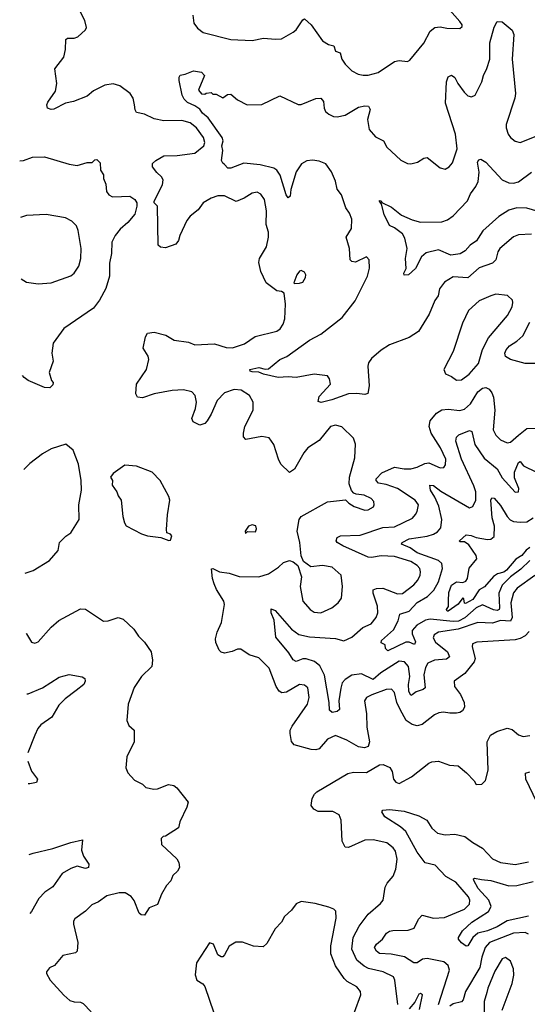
# Model space of a CAD drawing. Extents: x 2143765 to 2212931, y 878955 to 1017455.
# Tile 23 of 256: x 2144923 to 2148028, y 894047 to 900077. Entities that reach past the tile are written whole.
import ezdxf

# ---------------------------------------------------------------- set-up
doc = ezdxf.new("R2010")
doc.units = 0

msp = doc.modelspace()

# ---------------------------------------------------------------- linework, layer by layer
at = {"layer": '0CON20XD'}
for points in [[(2147251.5, 895851.5), (2147230, 895895), (2147215, 895956), (2147197.2, 895977.2), (2147165, 895974.5), (2147077.5, 895942.5), (2147043.8, 895925), (2147032.5, 895905), (2147045.4, 895825), (2147047.3, 895745), (2147062.5, 895655), (2147054.4, 895625.6), (2147033, 895617), (2146995, 895623.3), (2146925, 895664.4), (2146855, 895693.1), (2146805, 895670), (2146755, 895611.8), (2146735, 895605.3), (2146706.5, 895606.5), (2146601.4, 895635), (2146585.3, 895655.3), (2146576.7, 895705), (2146578.5, 895725), (2146590.6, 895749.4), (2146684.5, 895885), (2146692.9, 895925), (2146685.8, 895985), (2146665, 896001.4), (2146635, 896004.4), (2146555, 895957.5), (2146527.5, 895955), (2146510, 895965), (2146492.9, 895992.9), (2146448.9, 896105), (2146385, 896169.4), (2146327.6, 896187.6), (2146275, 896221.2), (2146255, 896222), (2146222.7, 896207.3), (2146175, 896198), (2146155, 896203.8), (2146144, 896215), (2146122.7, 896262.7), (2146121.4, 896285), (2146130, 896325), (2146156.9, 896385), (2146176.5, 896495), (2146171.1, 896515), (2146126.3, 896586.3), (2146111.9, 896621.9), (2146101.5, 896655), (2146097, 896713), (2146105, 896716.2), (2146145, 896694.4), (2146205, 896688.1), (2146265, 896667.5), (2146385, 896664.6), (2146446, 896684), (2146507.1, 896722.9), (2146536.8, 896753.2), (2146573.9, 896763.9), (2146596.1, 896756.1), (2146623.6, 896733.6), (2146647.1, 896665), (2146638.6, 896605), (2146656, 896515), (2146700, 896465), (2146725, 896447.5), (2146765.5, 896444.5), (2146833.3, 896475), (2146871.2, 896505), (2146892, 896535), (2146896.9, 896605), (2146888.8, 896675), (2146835, 896722.9), (2146775, 896734.2), (2146705, 896726.2), (2146658.3, 896758.3), (2146644.1, 896794.1), (2146635.8, 896874.2), (2146620, 896945), (2146631.9, 897015), (2146644, 897035), (2146806.1, 897123.9), (2146916.7, 897136.7), (2146936.7, 897115), (2146970, 897095), (2147035, 897072.9), (2147055.5, 897074.5), (2147086.6, 897093.4), (2147092, 897105), (2147088.6, 897125), (2147072.5, 897145), (2147030, 897165), (2146980.8, 897170.8), (2146967.7, 897177.7), (2146952.5, 897192.5), (2146938, 897235), (2146940, 897275), (2146973.6, 897393.6), (2146977.7, 897477.7), (2146964.1, 897514.1), (2146894.1, 897584.1), (2146855, 897594.3), (2146824, 897586), (2146755, 897500), (2146685.7, 897455), (2146661.4, 897425), (2146605, 897323.3), (2146573.3, 897303.3), (2146520.8, 897355), (2146505.4, 897385.4), (2146477.5, 897475), (2146449.2, 897515), (2146405, 897524.4), (2146306.4, 897506.4), (2146292.3, 897522.3), (2146291.2, 897545), (2146300.8, 897585), (2146350.6, 897685), (2146351.9, 897735), (2146329.5, 897775), (2146278.1, 897808.1), (2146235, 897812.2), (2146175, 897791.3), (2146131.1, 897745), (2146095, 897660.8), (2146070.6, 897619.4), (2146055, 897602.9), (2146025, 897592.5), (2145985, 897613.3), (2145975.8, 897635), (2145998.8, 897695), (2146003.9, 897735), (2145995.4, 897775), (2145975, 897796.7), (2145925, 897810.3), (2145855, 897806.2), (2145745, 897785.6), (2145675, 897760), (2145643.3, 897765), (2145634, 897785), (2145637.5, 897845), (2145698.9, 897935), (2145711.9, 897995), (2145708.6, 898015), (2145678, 898065), (2145692, 898135), (2145705, 898156), (2145745, 898162.9), (2145816.7, 898145), (2145867.5, 898115), (2145955, 898100.8), (2145995, 898084.4), (2146115, 898090.8), (2146185, 898068.7), (2146225, 898067.3), (2146298.2, 898091.8), (2146363.9, 898136.1), (2146495, 898168.8), (2146515.9, 898184.1), (2146535, 898212.5), (2146544, 898245), (2146550, 898335), (2146541.7, 898401.7), (2146525, 898412.5), (2146495, 898416.7), (2146430, 898465), (2146397.1, 898535), (2146385, 898590), (2146390.8, 898615), (2146432.9, 898685), (2146445.6, 898745), (2146444.3, 898775), (2146431.7, 898821.7), (2146433.5, 898905), (2146420, 898975), (2146398.7, 899008.7), (2146375, 899020), (2146345, 899014), (2146296.8, 898983.2), (2146247, 898963), (2146175, 898998.9), (2146135, 898997.5), (2146095, 898983.5), (2146044.4, 898955), (2146015, 898912.2), (2145966.3, 898873.7), (2145945, 898847.1), (2145902.2, 898755), (2145894.2, 898725), (2145877.4, 898702.6), (2145815, 898680), (2145785, 898683.3), (2145770, 898695), (2145765.7, 898935), (2145745.8, 898955.8), (2145744.5, 898964.5), (2145796.3, 899065), (2145800.7, 899095), (2145790.9, 899115), (2145761.2, 899141.2), (2145735.8, 899175), (2145735.8, 899195), (2145755.8, 899215), (2145805, 899243.5), (2145885.4, 899244.6), (2145995, 899259.6), (2146049.4, 899305), (2146054.5, 899325.5), (2146046.6, 899355), (2146005.3, 899415), (2145965, 899444.8), (2145915, 899458.8), (2145805, 899457.3), (2145745, 899468.9), (2145687, 899497), (2145637.5, 899507.5), (2145628.9, 899525), (2145625.6, 899555), (2145616.7, 899595), (2145597.8, 899625), (2145535, 899672.2), (2145495, 899683.5), (2145443.4, 899676.6), (2145375, 899640), (2145335, 899608.6), (2145252, 899575), (2145203.8, 899566.2), (2145130.5, 899529.5), (2145115, 899526.2), (2145093.3, 899535), (2145088, 899555), (2145095, 899572.5), (2145141.4, 899638.6), (2145150.5, 899685), (2145137.5, 899775), (2145193.7, 899846.3), (2145203, 899895), (2145205.4, 899954.6), (2145215, 899963.1), (2145255, 899963.5), (2145277.8, 899972.2), (2145325.8, 900015), (2145331.9, 900028.1), (2145321.7, 900071.7), (2145225, 900262.9)], [(2145982.2, 900105), (2145987.8, 900055), (2146010.6, 900025), (2146045, 899997.5), (2146215, 899954.4), (2146345, 899949.2), (2146415, 899962.5), (2146487.3, 899957.3), (2146525, 899960), (2146595, 900000), (2146614, 900015), (2146654.4, 900075.6), (2146665, 900082), (2146706.2, 900045), (2146775, 899947.5), (2146812.5, 899925), (2146845, 899916.2), (2146855, 899883.8), (2146883.9, 899873.9), (2146894.4, 899835), (2146915, 899804.2), (2146955, 899762.9), (2146993.6, 899743.6), (2147025, 899736.9), (2147055, 899736.9), (2147115, 899752.2), (2147215, 899819.6), (2147245, 899826.7), (2147295, 899820.8), (2147310.6, 899829.4), (2147395, 899933.8), (2147434.5, 900005.5), (2147461.9, 900028.1), (2147495, 900032.5), (2147536.1, 900023.9), (2147615, 900022.5), (2147630, 900035), (2147630, 900045), (2147616.2, 900065), (2147554.5, 900134.5)], [(2148055, 898763.8), (2147975, 898758.9), (2147943.9, 898746.1), (2147860, 898675), (2147848.2, 898655), (2147835.4, 898605), (2147815.6, 898585), (2147735, 898556.4), (2147665, 898496.2), (2147575, 898501.9), (2147521.4, 898468.6), (2147490.9, 898429.1), (2147482.5, 898385), (2147463.4, 898356.6), (2147427.4, 898272.6), (2147362.6, 898167.4), (2147305, 898130), (2147185, 898086.4), (2147135, 898052.9), (2147075, 898000.8), (2147057.5, 897975), (2147052.5, 897955), (2147060, 897835), (2147052.7, 897787.3), (2147035, 897780.5), (2146985, 897786.8), (2146935, 897784.6), (2146832.3, 897747.8), (2146767.2, 897732.8), (2146748, 897738), (2146755, 897770), (2146824, 897845), (2146817.4, 897877.4), (2146805, 897895.8), (2146725, 897905.6), (2146615, 897884.4), (2146565, 897889.4), (2146505, 897885.8), (2146415, 897906.2), (2146385, 897918.8), (2146345, 897920.8), (2146333.3, 897925), (2146330, 897935), (2146385, 897947.1), (2146425, 897935.7), (2146445, 897939.2), (2146514, 897996), (2146556.7, 898013.3), (2146696.6, 898113.4), (2146765, 898150.5), (2146896.2, 898253.8), (2146976.2, 898355), (2147050, 898505), (2147062, 898555), (2147061.2, 898605), (2147045, 898623.3), (2146978.3, 898591.7), (2146955.4, 898595.4), (2146945.6, 898605), (2146940.4, 898675), (2146920, 898745), (2146952.6, 898797.4), (2146954.6, 898855), (2146941.5, 898891.5), (2146917.6, 898925), (2146892, 899005), (2146865, 899039.4), (2146855, 899087.5), (2146830.3, 899145), (2146794.8, 899194.8), (2146755, 899209.7), (2146715, 899215.9), (2146678.7, 899211.3), (2146646.9, 899193.1), (2146614.6, 899145), (2146582.4, 899037.6), (2146577.3, 898995), (2146565, 898985.7), (2146553.1, 899003.1), (2146517.2, 899125), (2146495.2, 899155.2), (2146477.1, 899167.1), (2146395, 899187.1), (2146295, 899198.2), (2146215, 899168), (2146196.4, 899166.4), (2146175, 899190), (2146165, 899197.5), (2146158, 899215), (2146165.8, 899275), (2146160, 899305), (2146166.7, 899335), (2146162.3, 899355), (2146075.7, 899475.7), (2146040.8, 899505), (2146025, 899528.1), (2145995, 899549.4), (2145949.1, 899569.1), (2145929.5, 899589.5), (2145916.2, 899615), (2145897.5, 899705), (2145897.5, 899725), (2145905, 899737.5), (2145935, 899742.5), (2145987, 899763), (2146035, 899756), (2146053.3, 899735), (2146018.3, 899651.7), (2146017.5, 899645), (2146035, 899622.5), (2146055, 899620), (2146063, 899627), (2146095, 899630), (2146105, 899620), (2146125, 899620), (2146165, 899597.5), (2146195, 899619.2), (2146215, 899620), (2146256.2, 899585), (2146315, 899555.7), (2146405, 899557.1), (2146515, 899611.2), (2146627.3, 899557.3), (2146645, 899557.1), (2146735, 899594.3), (2146765, 899596), (2146782.5, 899575), (2146785.6, 899535.6), (2146794.6, 899514.6), (2146815, 899498.6), (2146843.6, 899483.6), (2146865, 899481.9), (2146915, 899491.9), (2146995, 899540), (2147035, 899549.5), (2147056.8, 899546.8), (2147066.7, 899526.7), (2147051.5, 899465), (2147060.8, 899405), (2147098.9, 899358.9), (2147148.8, 899335), (2147168.8, 899295), (2147255, 899215.8), (2147295, 899196), (2147315, 899194), (2147357.5, 899205), (2147395, 899228.8), (2147415, 899233.3), (2147495, 899168.8), (2147525, 899161.2), (2147551.2, 899175), (2147570.9, 899199.1), (2147599.5, 899285), (2147590, 899375), (2147528.2, 899565), (2147534.6, 899695.4), (2147545, 899726.2), (2147565, 899736), (2147585, 899722), (2147604.4, 899685), (2147642.1, 899632.1), (2147665, 899610.6), (2147686.8, 899603.2), (2147710, 899615), (2147751.2, 899695), (2147760, 899735), (2147781.5, 899778.5), (2147798.9, 899835), (2147799.7, 899935), (2147825, 900031.2), (2147845, 900066), (2147875, 900063.8), (2147935, 900012), (2147945.5, 899985), (2147935.4, 899835.4), (2147957.3, 899625), (2147952.5, 899595), (2147900, 899435), (2147898.5, 899415), (2147910.6, 899375), (2147925, 899354.2), (2147955, 899332), (2147985, 899324.2), (2148092.4, 899367.6)], [(2144922.7, 899213.1), (2144945, 899214.2), (2145000, 899235), (2145075, 899235.8), (2145225, 899191.2), (2145275, 899183.3), (2145335, 899202.5), (2145367, 899203), (2145381.7, 899218.3), (2145395, 899220), (2145415, 899200), (2145416.7, 899155), (2145436.4, 899126.4), (2145436, 899105), (2145448.8, 899068.8), (2145454, 899024), (2145468.6, 899005), (2145491.2, 898991.2), (2145545, 898993.3), (2145597.5, 898995), (2145628, 898975), (2145638.6, 898955), (2145639.4, 898935), (2145626.5, 898885), (2145584.2, 898835), (2145537.2, 898792.8), (2145507.1, 898755), (2145486, 898715), (2145484.3, 898645), (2145472.5, 898585), (2145471.8, 898505), (2145449.5, 898430.5), (2145411.1, 898358.9), (2145375, 898310), (2145193.3, 898185), (2145126.7, 898095), (2145120, 898035), (2145126.7, 897985), (2145103.3, 897915), (2145117.5, 897867.5), (2145127.5, 897855), (2145125, 897840), (2145107.5, 897822.5), (2145073.6, 897823.6), (2144975, 897866.7), (2144950, 897885), (2144940.5, 897897.2)], [(2148095, 898901.6), (2148025, 898921.8), (2147965, 898924.2), (2147915, 898910.6), (2147855, 898871.8), (2147756.3, 898783.7), (2147728.6, 898738.6), (2147718.3, 898721.7), (2147679.5, 898695), (2147649.1, 898660.9), (2147616.8, 898643.2), (2147560, 898635), (2147485, 898666.6), (2147410.6, 898649.4), (2147381.4, 898625), (2147345, 898553.3), (2147302.5, 898515), (2147275, 898512.5), (2147273.3, 898525), (2147288, 898552), (2147282.3, 898615), (2147292.9, 898675), (2147279.4, 898739.4), (2147264.2, 898765), (2147215, 898802.2), (2147186, 898816), (2147153.1, 898883.1), (2147137, 898947), (2147123.8, 898965), (2147125, 898970), (2147135, 898966.7), (2147137.5, 898957.5), (2147197.8, 898927.8), (2147259.3, 898879.3), (2147325, 898850.8), (2147375, 898836), (2147505, 898839.2), (2147539.8, 898850.2), (2147575.3, 898874.7), (2147661.9, 898968.1), (2147680.4, 899009.6), (2147713.3, 899055), (2147727.1, 899085), (2147733.8, 899143.8), (2147724.3, 899205), (2147732.3, 899217.7), (2147745, 899222.5), (2147775, 899203.8), (2147875, 899095.6), (2147915, 899077.1), (2147945, 899076.2), (2147975, 899084.6), (2148055, 899143.3)], [(2144932.5, 898490.4), (2144965, 898470), (2145035, 898458.1), (2145115, 898464.4), (2145235, 898508.1), (2145255.8, 898525), (2145285, 898566.7), (2145297.5, 898615), (2145297.9, 898675), (2145280.9, 898785), (2145270.6, 898815), (2145242.2, 898842.2), (2145203.7, 898863.7), (2145085, 898884.4), (2144965, 898878.1), (2144927.4, 898866.2)], [(2146605, 898460), (2146635, 898462.5), (2146655, 898470), (2146671.7, 898498.3), (2146672.5, 898515), (2146665, 898530), (2146645, 898540), (2146635, 898537.5), (2146617.5, 898515), (2146600, 898465), (2146605, 898460)], [(2147595, 897869.2), (2147625, 897871.9), (2147672.5, 897905), (2147729.8, 897970.2), (2147753.8, 898056.2), (2147791.5, 898128.5), (2147906.9, 898265), (2147935, 898317.5), (2147940, 898345), (2147938.3, 898358.3), (2147908.3, 898388.3), (2147835, 898396.2), (2147805, 898386.2), (2147733.8, 898355), (2147669.2, 898295), (2147632.6, 898217.4), (2147574.2, 898045), (2147518, 897935), (2147527.7, 897907.7), (2147565, 897891.2), (2147595, 897869.2)], [(2148095, 897971.8), (2148015, 897971.7), (2147924.8, 897994.8), (2147895, 898014.5), (2147890.8, 898035), (2147898.5, 898055), (2147919.8, 898080.2), (2147965, 898108.4), (2148000.3, 898139.7), (2148043.8, 898225)], [(2148075, 896673.1), (2147967.2, 896595), (2147945, 896566.5), (2147928.1, 896505), (2147936.1, 896415), (2147926.4, 896393.6), (2147865, 896396.7), (2147815, 896381.9), (2147725, 896385.8), (2147605, 896343.4), (2147485, 896326.4), (2147459.6, 896310.4), (2147451.8, 896291.8), (2147466.1, 896265), (2147540.7, 896205), (2147552.1, 896175), (2147535, 896160), (2147461.2, 896155), (2147419.1, 896135), (2147405, 896109.2), (2147395.6, 896065), (2147403.5, 895985), (2147390.8, 895975), (2147348.7, 895961.3), (2147325, 895941.1), (2147315, 895938.1), (2147303, 895965), (2147302.1, 896005), (2147310.5, 896055), (2147300.7, 896115), (2147278.1, 896145), (2147245, 896147.6), (2147133.1, 896076.9), (2147085, 896036.1), (2147015, 896070), (2146955, 896061.6), (2146913.2, 896036.8), (2146894.8, 896015.2), (2146886.8, 895983.2), (2146875.4, 895905), (2146878.7, 895851.3), (2146865, 895840), (2146834.5, 895834.5), (2146817.9, 895847.9), (2146816.8, 895895), (2146787.9, 896062.1), (2146759.2, 896119.2), (2146726.8, 896146.8), (2146675, 896163.4), (2146655, 896162.5), (2146615, 896146.4), (2146595, 896157.1), (2146569, 896199), (2146490, 896295), (2146478.9, 896398.9), (2146462.1, 896445), (2146460.8, 896469.2), (2146485, 896458.9), (2146585, 896344.5), (2146630.6, 896310.6), (2146695, 896297.1), (2146855, 896287.2), (2146905, 896272.9), (2146954.7, 896295.3), (2147022.9, 896355), (2147072.4, 896377.6), (2147104.1, 896415.9), (2147113.3, 896445), (2147112.5, 896485), (2147084.6, 896565), (2147085.8, 896585), (2147106, 896594), (2147145, 896596), (2147235, 896559.6), (2147265, 896563.5), (2147334.5, 896615), (2147359.2, 896645), (2147373.8, 896675), (2147375.4, 896695), (2147371.8, 896715), (2147354.6, 896735), (2147315, 896759), (2147215, 896789.6), (2147135, 896794.2), (2147075, 896782.8), (2147055, 896785.3), (2146900, 896855), (2146865.8, 896875), (2146859.2, 896885), (2146866, 896905), (2146885, 896916.4), (2147005, 896920.3), (2147144.2, 896965.8), (2147215, 896971.8), (2147325.3, 897024.7), (2147344.6, 897045.4), (2147355.6, 897065), (2147362.2, 897105), (2147342.5, 897135), (2147235, 897206.2), (2147165, 897230.4), (2147118.9, 897238.9), (2147103.3, 897255), (2147104.7, 897265.3), (2147138.6, 897301.4), (2147215, 897335.5), (2147275, 897325.9), (2147315, 897326.7), (2147355, 897335.3), (2147401.2, 897358.8), (2147425, 897362.1), (2147495, 897332.7), (2147518.8, 897335), (2147528.7, 897351.3), (2147530, 897385), (2147497.5, 897455), (2147439.5, 897545), (2147428.9, 897585), (2147435, 897620.8), (2147472.8, 897667.2), (2147505, 897686.8), (2147545, 897692.1), (2147615, 897682.4), (2147645, 897691.8), (2147680, 897725), (2147725, 897798.5), (2147755, 897820.8), (2147775, 897823.8), (2147795, 897814.4), (2147812, 897792), (2147821.6, 897765), (2147830.7, 897685), (2147819.1, 897565), (2147835, 897532.5), (2147865, 897504), (2147905, 897485.6), (2147925, 897490), (2147975, 897532.5)], [(2148044.1, 896765), (2147989.2, 896710.8), (2147925.8, 896665), (2147875.4, 896614.6), (2147854.1, 896565), (2147858.8, 896475), (2147855.4, 896464.6), (2147845, 896458.9), (2147822, 896462), (2147755, 896493.7), (2147715, 896475.2), (2147645.7, 896414.3), (2147607.4, 896392.6), (2147575, 896390.4), (2147435, 896404.8), (2147405, 896399.8), (2147351.9, 896368.1), (2147323.9, 896336.1), (2147323.3, 896315), (2147345, 896267.5), (2147339.1, 896250.9), (2147305, 896264.6), (2147285, 896264), (2147175, 896211.3), (2147160.4, 896225), (2147157.9, 896247.9), (2147135, 896260), (2147135.6, 896275), (2147209, 896341), (2147238.2, 896395), (2147249.4, 896435), (2147305.4, 896455), (2147355, 896507.8), (2147416.9, 896545), (2147456.2, 896583.8), (2147485.3, 896635), (2147508.7, 896715), (2147506, 896746), (2147485.6, 896765), (2147355, 896811.5), (2147311.7, 896841.7), (2147258.8, 896865), (2147263.8, 896875), (2147305, 896897.2), (2147415, 896914.7), (2147455, 896926.8), (2147479.4, 896940.6), (2147500, 896965), (2147504.7, 897015), (2147486.9, 897096.9), (2147463.4, 897153.4), (2147437.2, 897195), (2147432, 897225), (2147455, 897224.5), (2147499, 897189), (2147675, 897088.1), (2147695.7, 897095), (2147713.3, 897135), (2147713.7, 897185), (2147701.3, 897221.3), (2147626.2, 897385), (2147590.4, 897495), (2147595, 897520), (2147608.8, 897535), (2147675, 897561.4), (2147689.2, 897555), (2147708.4, 897475), (2147765, 897391.8), (2147845, 897326.2), (2147875, 897270.6), (2147955, 897182.9), (2147974, 897186), (2147977.5, 897205), (2147950.6, 897270.6), (2147950.6, 897305), (2147974.5, 897365), (2147985, 897370.8), (2148005.8, 897345), (2148085.5, 897305)], [(2147975, 897532.5), (2148025, 897572.2), (2148105, 897576)], [(2144956.9, 896687.4), (2145005, 896703.8), (2145105.7, 896764.3), (2145158, 896825), (2145166, 896875), (2145205, 896914), (2145236.2, 896935), (2145286.7, 897015), (2145284, 897105), (2145301.2, 897195), (2145298, 897255), (2145283.3, 897355), (2145250.7, 897440.7), (2145205, 897477.5), (2145115, 897449.2), (2145062.3, 897417.7), (2144985, 897359.4), (2144948.3, 897322)], [(2145835, 896886.2), (2145845, 896890), (2145853.3, 896915), (2145845, 896926.7), (2145823.8, 896933.8), (2145821.2, 896955), (2145826.1, 897043.9), (2145841.2, 897135), (2145835.9, 897155.9), (2145782.9, 897255), (2145733.3, 897305), (2145637.5, 897342.5), (2145565, 897347.5), (2145495, 897297.5), (2145477.5, 897275), (2145490, 897255), (2145487.5, 897225), (2145517.5, 897185), (2145525, 897160), (2145542.5, 897135), (2145553.6, 897033.6), (2145563.3, 896995), (2145575, 896977.5), (2145668.3, 896928.3), (2145705, 896916.7), (2145786.1, 896906.1), (2145835, 896886.2)], [(2148045, 896843.8), (2148022.5, 896827.5), (2147995, 896794.9), (2147957.7, 896772.3), (2147902.2, 896705), (2147885, 896693.9), (2147846.3, 896683.7), (2147822.3, 896667.7), (2147765.7, 896604.3), (2147735, 896584.7), (2147695, 896525.2), (2147651.2, 896501.2), (2147644.1, 896504.1), (2147640.8, 896530.8), (2147635, 896536.7), (2147605, 896497.5), (2147545, 896453.8), (2147537.5, 896455), (2147534.6, 896465), (2147547.1, 896482.9), (2147547, 896517), (2147548.2, 896568.2), (2147565, 896614.4), (2147595, 896634.6), (2147635, 896630), (2147652.6, 896637.4), (2147661.8, 896655), (2147672.1, 896717.9), (2147720, 896775), (2147715.4, 896795), (2147670, 896860), (2147645, 896878.6), (2147615, 896880), (2147613.3, 896885), (2147655, 896922.2), (2147685, 896917.7), (2147715, 896904.6), (2147785, 896893.1), (2147806, 896895), (2147825, 896912), (2147827.9, 896975), (2147813.3, 897025), (2147804.7, 897135), (2147810.9, 897149.1), (2147825, 897146.5), (2147865, 897101.1), (2147904.8, 897034.8), (2147923.8, 897013.8), (2147945, 897002.5), (2147985, 896998.6), (2148025, 897001.3), (2148065.4, 897025)], [(2146305, 896930), (2146317.5, 896942.5), (2146365, 896940), (2146371.7, 896958.3), (2146367.3, 896977.3), (2146345, 896983.8), (2146322.5, 896975), (2146302.5, 896945), (2146305, 896930)], [(2144961.9, 896317.2), (2144964.2, 896315), (2144995, 896263.8), (2145015, 896257.5), (2145035, 896267.5), (2145114.3, 896355.7), (2145162, 896398), (2145295, 896468.8), (2145325.7, 896465.7), (2145436.1, 896393.9), (2145464.3, 896395.7), (2145525, 896415.6), (2145555, 896405.6), (2145620.6, 896345), (2145650.5, 896300.5), (2145687.1, 896265), (2145727.5, 896205), (2145735.6, 896155), (2145730.6, 896115), (2145668.9, 896055), (2145622.4, 895987.6), (2145585.6, 895885), (2145578.8, 895785), (2145591.2, 895755), (2145622.5, 895725), (2145623.3, 895675), (2145622.5, 895655), (2145577.7, 895562.3), (2145572, 895495), (2145583.8, 895465), (2145625, 895419.2), (2145675, 895395.8), (2145695, 895373.8), (2145744.1, 895364.1), (2145765, 895366), (2145833.6, 895393.6), (2145865, 895386.2), (2145885, 895372.5), (2145952.5, 895285), (2145946.2, 895255), (2145902, 895165), (2145895, 895127.5), (2145815, 895077.5), (2145800, 895075), (2145788.3, 895061.7), (2145790, 895025), (2145885, 894936.7), (2145895.8, 894915), (2145900, 894885), (2145888.8, 894861.2), (2145860, 894835), (2145847.9, 894802.1), (2145820, 894775), (2145789.7, 894720.3), (2145765, 894658.8), (2145715, 894636.7), (2145686.7, 894593.3), (2145665, 894594.3), (2145654.6, 894604.6), (2145622.2, 894682.2), (2145605, 894707.5), (2145568.9, 894728.9), (2145530.7, 894729.3), (2145455, 894711.4), (2145405.5, 894674.5), (2145364.5, 894655.5), (2145325, 894618), (2145259.5, 894570.5), (2145252, 894555), (2145252.3, 894537.7), (2145279.2, 894425), (2145275, 894372.5), (2145265, 894361.2), (2145186.2, 894345), (2145136.2, 894285), (2145105, 894270), (2145086, 894245), (2145086, 894235), (2145109.2, 894195), (2145193.4, 894103.4), (2145229.3, 894069.3), (2145255, 894061.5), (2145295, 894060.4), (2145311.6, 894051.6), (2145360.7, 894000.7)], [(2148040.2, 896329.8), (2148016.4, 896303.6), (2147985, 896286.9), (2147955, 896278.5), (2147720, 896265), (2147694, 896255), (2147690.8, 896235), (2147710, 896165), (2147704.4, 896145), (2147646.5, 896073.5), (2147580, 896025), (2147583.3, 895993.3), (2147618.9, 895945), (2147641.9, 895895), (2147644, 895866), (2147632.5, 895845), (2147615, 895833.3), (2147595, 895830), (2147555, 895828.8), (2147515, 895836.2), (2147487.7, 895832.3), (2147461.2, 895818.8), (2147385, 895759.4), (2147355, 895751.2), (2147325, 895760.3), (2147286.9, 895785), (2147251.5, 895851.5)], [(2144966.9, 895949.1), (2144975, 895948.8), (2145062.9, 895985), (2145165, 896050.8), (2145225, 896066), (2145305, 896052), (2145321.7, 896041.7), (2145323.8, 896025), (2145316, 896005), (2145268.3, 895968.3), (2145201.8, 895918.2), (2145161.9, 895878.1), (2145120, 895805), (2145052.4, 895757.6), (2145034.6, 895735.4), (2145015.5, 895695), (2144971.8, 895587.8)], [(2147235.6, 894045.6), (2147217.9, 894195), (2147208.9, 894215), (2147146.2, 894246.2), (2147057.1, 894267.1), (2147031, 894281), (2146985, 894317.7), (2146954.8, 894385), (2146962.3, 894455), (2146999.7, 894525), (2147055, 894599.6), (2147130.8, 894665), (2147145.8, 894685), (2147158.6, 894765), (2147171.2, 894788.8), (2147208.3, 894831.7), (2147224.4, 894875), (2147232.2, 894935), (2147221.5, 894985), (2147207.8, 895005), (2147169.2, 895035), (2147085, 895053.8), (2147035, 895051.9), (2146935, 895006.9), (2146915, 895010), (2146896.7, 895045), (2146889.3, 895175), (2146877.4, 895207.4), (2146838.5, 895228.5), (2146748.3, 895228.3), (2146721.7, 895241.7), (2146706.2, 895265), (2146712.3, 895307.7), (2146725.6, 895334.4), (2146741.1, 895348.9), (2146929.8, 895460.2), (2146965, 895467.5), (2147045, 895466), (2147125, 895514.2), (2147145.7, 895515.7), (2147187, 895497), (2147202.3, 895472.3), (2147210, 895425), (2147225, 895408), (2147245, 895400), (2147320.5, 895439.5), (2147425, 895523.8), (2147445, 895532), (2147485, 895536), (2147551.7, 895511.7), (2147605, 895506.7), (2147657.5, 895465), (2147702.5, 895415), (2147715, 895392.5), (2147750, 895395), (2147772.5, 895417.5), (2147790, 895480), (2147782, 895655), (2147803.8, 895695), (2147842.4, 895717.6), (2147905, 895738.6), (2147935, 895729.2), (2147975, 895697.5), (2148002.5, 895687.5), (2148045, 895692.9)], [(2144972.5, 895536.8), (2144994.5, 895475), (2145030.9, 895425), (2145025.7, 895405), (2144985, 895396.8), (2144974.4, 895397.6)], [(2148087.4, 895285), (2148020.5, 895425), (2148016.8, 895463.2), (2148045, 895469.6)], [(2147485.2, 894044.8), (2147552, 894255), (2147544.7, 894285), (2147517.5, 894307.5), (2147415, 894327.9), (2147387.6, 894322.4), (2147355, 894300), (2147335, 894300.5), (2147276.6, 894336.6), (2147195, 894354.7), (2147125, 894358.8), (2147105, 894371.8), (2147093.6, 894395), (2147105, 894414.4), (2147142.5, 894445), (2147166.8, 894483.2), (2147185, 894494.4), (2147205, 894499.5), (2147299.2, 894500.8), (2147336.9, 894513.1), (2147362.5, 894567.5), (2147385, 894592.9), (2147455, 894575.3), (2147522.1, 894577.9), (2147645, 894630.3), (2147675, 894660.8), (2147677.3, 894685), (2147668.2, 894705), (2147591.2, 894795), (2147530.1, 894830.1), (2147465, 894899.2), (2147404.1, 894914.1), (2147355, 894978.2), (2147285.7, 895105.7), (2147253.4, 895133.4), (2147157.1, 895195), (2147138.8, 895225), (2147144.2, 895235.8), (2147185, 895240), (2147275, 895229.6), (2147365, 895201.4), (2147413.6, 895173.6), (2147444.6, 895124.6), (2147480, 895095), (2147525, 895084.6), (2147585, 895089.2), (2147645.4, 895075.4), (2147695, 895037.5), (2147755, 895003.3), (2147815, 894937.5), (2147865, 894916.2), (2147955, 894902.5), (2148035, 894919.1)], [(2144980.3, 894965), (2145005, 894972.5), (2145125, 895000.6), (2145235, 895038.5), (2145306.7, 895055), (2145301.7, 894991.7), (2145313.9, 894953.9), (2145345.7, 894905), (2145344, 894885), (2145325, 894877.5), (2145275, 894892.5), (2145235, 894878.6), (2145182, 894848), (2145125, 894765.8), (2145076.3, 894733.7), (2145040, 894695), (2144995.8, 894615), (2144985.2, 894602)], [(2148035, 894587.4), (2147905, 894558.4), (2147845, 894521.5), (2147785, 894497.1), (2147725, 894483.4), (2147695, 894455.4), (2147665.3, 894404.7), (2147655, 894402.5), (2147625, 894423.8), (2147608.5, 894445), (2147607.8, 894455), (2147632.9, 894497.1), (2147689.7, 894550.3), (2147791.2, 894615), (2147808.4, 894645), (2147792.7, 894685), (2147728.1, 894755), (2147701.1, 894805), (2147698.8, 894815), (2147705, 894819.2), (2147748.1, 894811.9), (2147805, 894805.9), (2147915, 894772.9), (2147965, 894773.7), (2148065, 894799.2)], [(2146972, 893998), (2147009.4, 894105), (2147006.9, 894125), (2146985, 894154.3), (2146926.4, 894186.4), (2146908.6, 894205), (2146855, 894283.3), (2146826.9, 894355), (2146825.6, 894405), (2146859.2, 894575), (2146857.7, 894617.7), (2146845, 894630), (2146815, 894642), (2146730, 894665), (2146645, 894676.2), (2146615, 894662.5), (2146585, 894622.5), (2146542.5, 894585), (2146525, 894550), (2146485, 894510), (2146435, 894420), (2146411.7, 894398.3), (2146353.6, 894403.6), (2146285, 894426.7), (2146245, 894426.7), (2146205, 894403.3), (2146175, 894350), (2146165, 894337.5), (2146155, 894337.5), (2146135, 894350), (2146108.8, 894415), (2146085, 894422.5), (2146005, 894300), (2145996.4, 894226.4), (2146007.5, 894195), (2146043, 894173), (2146056.1, 894156.1), (2146111.2, 893995)], [(2148036.6, 894476.6), (2148015, 894485.9), (2147945, 894483.2), (2147797.5, 894425), (2147771.6, 894395), (2147750, 894335), (2147737.3, 894272.7), (2147651.1, 894125), (2147635.7, 894074.3), (2147625, 894062.9), (2147575, 894048.7), (2147555, 894034.5)], [(2147875, 894011.2), (2147935.6, 894175), (2147945.7, 894225), (2147944.3, 894265), (2147925, 894312), (2147895, 894334.2), (2147875, 894325.7), (2147830.6, 894249.4), (2147786.2, 894145), (2147780.8, 894119.2), (2147764.5, 894065), (2147763.3, 893935)], [(2147368.8, 894015), (2147387.5, 894105), (2147375, 894113.8), (2147365, 894108), (2147340.5, 894059.5), (2147305, 894019.2)]]:
    msp.add_lwpolyline(points, dxfattribs=at)

doc.saveas('drawing.dxf')
